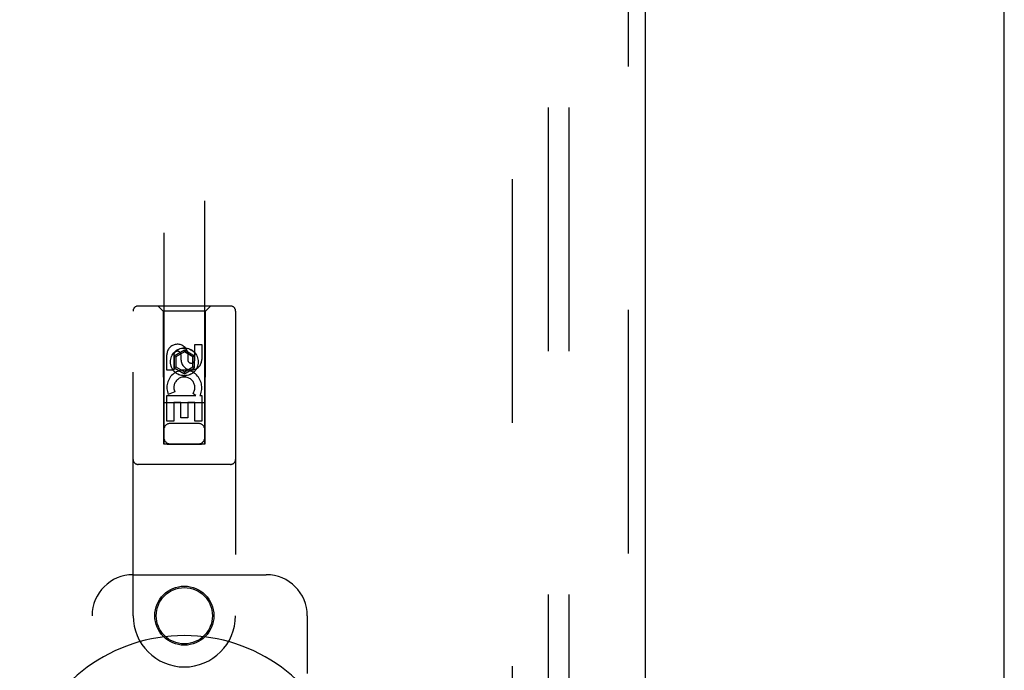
# Model space of a CAD drawing. Header units: inches. Extents: x 0 to 270, y 0 to 175.
# Tile 69 of 95: x 104.96 to 110.96, y 86.33 to 90.3. Entities that reach past the tile are written whole.
import ezdxf

# ---------------------------------------------------------------- set-up
doc = ezdxf.new("R2010")
doc.units = ezdxf.units.IN
doc.header["$LTSCALE"] = 14.84127
doc.header["$MEASUREMENT"] = 0
doc.linetypes.add('HIDDEN', pattern=[0.2, 0.1, -0.1])
doc.layers.get('0').update_dxf_attribs({"linetype": 'CONTINUOUS'})
for name, color, linetype in [('DEFAULT_2', 8, 'HIDDEN'), ('RIGHT_OR_MAIN_DOOR_ASSEMBLY', 7, 'CONTINUOUS'), ('SUBPANELS', 7, 'CONTINUOUS')]:
    doc.layers.add(name, color=color, linetype=linetype)

msp = doc.modelspace()

# ---------------------------------------------------------------- linework, layer by layer
at = {"color": 7, "linetype": 'Continuous'}
msp.add_line((110.9649, 47.6654), (110.9649, 95.6034), dxfattribs=at)
at = {"layer": 'DEFAULT_2', "color": 8, "linetype": 'HIDDEN'}
msp.add_line((107.9649, 116.0404), (107.9649, 55.0404), dxfattribs=at)
at = {"layer": 'RIGHT_OR_MAIN_DOOR_ASSEMBLY', "color": 8, "linetype": 'HIDDEN'}
for p, q in [((108.6734, 54.3944), (108.6734, 116.6864)), ((105.8399, 115.7129), (105.8399, 87.7111)), ((106.0899, 87.7111), (106.0899, 115.7129)), ((105.6524, 86.6654), (105.6524, 88.5229)), ((106.2474, 88.5529), (105.6824, 88.5529)), ((105.8349, 88.5229), (105.8049, 88.5529)), ((106.0949, 88.5229), (105.8349, 88.5229)), ((105.8349, 88.5229), (105.8384, 87.7129)), ((106.0914, 87.7129), (106.0949, 88.5229)), ((106.0949, 88.5229), (106.1249, 88.5529)), ((106.2774, 88.5229), (106.2774, 86.6654)), ((106.029, 88.3194), (106.0715, 88.3194)), ((106.029, 88.227), (106.029, 88.3194)), ((106.0715, 88.3194), (106.0715, 88.227)), ((105.9649, 88.2847), (105.9024, 88.2486)), ((105.9649, 88.2732), (105.9124, 88.2429)), ((106.0274, 88.2486), (105.9649, 88.2847)), ((105.9649, 88.2847), (105.9649, 88.2732)), ((106.0174, 88.2429), (105.9649, 88.2732)), ((105.9855, 88.2694), (105.9855, 88.2231)), ((105.8583, 88.1631), (105.8583, 88.2556)), ((105.9007, 88.2556), (105.9007, 88.1631)), ((105.9024, 88.2486), (105.9124, 88.2429)), ((105.9024, 88.2486), (105.9024, 88.1765)), ((105.9124, 88.2429), (105.9124, 88.1822)), ((105.9446, 88.227), (105.9446, 88.2555)), ((106.0274, 88.2486), (106.0174, 88.2429)), ((106.0174, 88.1822), (106.0174, 88.2429)), ((106.0274, 88.1765), (106.0274, 88.2486)), ((105.9007, 88.1631), (105.8583, 88.1631)), ((105.9024, 88.1765), (105.9124, 88.1822)), ((105.9024, 88.1765), (105.9649, 88.1404)), ((105.9124, 88.1822), (105.9649, 88.1519)), ((105.9649, 88.1519), (106.0174, 88.1822)), ((105.9649, 88.1404), (106.0274, 88.1765)), ((105.9649, 88.1404), (105.9649, 88.1519)), ((106.0274, 88.1765), (106.0174, 88.1822)), ((105.9063, 88.0312), (105.8672, 88.0143)), ((106.0358, 88.0069), (106.0173, 88.0199)), ((106.0925, 87.9629), (105.8373, 87.9629)), ((105.8583, 88.0069), (106.0358, 88.0069)), ((105.8583, 87.8507), (105.8583, 88.0069)), ((105.9431, 87.9642), (105.9007, 87.9642)), ((105.9007, 87.9642), (105.9007, 87.8507)), ((105.9431, 87.872), (105.9431, 87.9642)), ((106.029, 87.9642), (105.9856, 87.9642)), ((105.9856, 87.9642), (105.9856, 87.872)), ((106.029, 87.8507), (106.029, 87.9642)), ((106.061, 88.0104), (106.0592, 88.0069)), ((106.0592, 88.0069), (106.0715, 88.0069)), ((106.0715, 88.0069), (106.0715, 87.8507)), ((105.9007, 87.8507), (105.8583, 87.8507)), ((106.0499, 87.8379), (105.8799, 87.8379)), ((105.9856, 87.872), (105.9431, 87.872)), ((106.0715, 87.8507), (106.029, 87.8507)), ((105.8384, 87.7129), (106.0914, 87.7129)), ((105.8406, 87.7141), (105.8418, 87.7141)), ((105.8418, 87.7141), (105.8458, 87.7142)), ((105.847, 87.7111), (105.8426, 87.7111)), ((105.8458, 87.7142), (105.8581, 87.7142)), ((105.8599, 87.711), (105.847, 87.7111)), ((105.8581, 87.7142), (106.0699, 87.7142)), ((105.8599, 87.711), (106.0699, 87.711)), ((106.0699, 87.7142), (106.0827, 87.7142)), ((106.0827, 87.7142), (106.0872, 87.7141)), ((106.088, 87.7111), (106.084, 87.7111)), ((106.0892, 87.7111), (106.088, 87.7111)), ((106.2474, 87.5879), (105.6824, 87.5879)), ((105.6524, 86.9154), (106.4649, 86.9154)), ((105.4024, 84.4154), (105.4024, 86.6654)), ((106.7149, 86.6654), (106.7149, 86.3122))]:
    msp.add_line(p, q, dxfattribs=at)
at = {"layer": 'RIGHT_OR_MAIN_DOOR_ASSEMBLY', "color": 3, "linetype": 'Continuous'}
msp.add_line((108.7774, 54.3944), (108.7774, 116.6864), dxfattribs=at)
at = {"layer": 'RIGHT_OR_MAIN_DOOR_ASSEMBLY', "color": 8, "linetype": 'HIDDEN'}
for points in [[(105.8399, 87.7141), (105.84, 87.7141), (105.8402, 87.7141), (105.8406, 87.7141)], [(105.8426, 87.7111), (105.8411, 87.7111), (105.8406, 87.7111), (105.8402, 87.7111), (105.84, 87.7111), (105.8399, 87.7111)], [(106.084, 87.7111), (106.0716, 87.711), (106.0699, 87.711)], [(106.0872, 87.7141), (106.0887, 87.7141), (106.0892, 87.7141), (106.0896, 87.7141), (106.0898, 87.7141), (106.0899, 87.7141)], [(106.0899, 87.7111), (106.0898, 87.7111), (106.0896, 87.7111), (106.0892, 87.7111)]]:
    msp.add_lwpolyline(points, dxfattribs=at)
for centre, radius in [((105.9649, 88.2129), 0.085), ((105.9649, 88.2129), 0.0845), ((105.9649, 86.6654), 0.18), ((105.9649, 86.6654), 0.1715)]:
    msp.add_circle(centre, radius, dxfattribs=at)
for centre, radius, start, end in [((105.6824, 88.5229), 0.03, 90, 180), ((106.2474, 88.5229), 0.03, 0, 90), ((105.9226, 88.2556), 0.0644, 12.29948, 180.07752), ((105.9226, 88.2556), 0.0219, 359.90115, 180), ((106.008, 88.227), 0.0635, 180, 360), ((106.0071, 88.227), 0.0219, 190.307, 360), ((105.965, 88.0566), 0.1065, 334.26362, 203.40274), ((105.965, 88.0566), 0.0639, 324.88948, 203.40261), ((105.8799, 87.7979), 0.04, 90, 180), ((106.0499, 87.7979), 0.04, 0, 90), ((105.8799, 87.7529), 0.04, 180, 270), ((106.0499, 87.7529), 0.04, 270, 360), ((105.6824, 87.6179), 0.03, 180, 270), ((106.2474, 87.6179), 0.03, 270, 360), ((105.6524, 86.6654), 0.25, 90, 180), ((106.4649, 86.6654), 0.25, 0, 90), ((105.9649, 86.6654), 0.3125, 180, 360)]:
    msp.add_arc(centre, radius, start, end, dxfattribs=at)
at = {"layer": 'RIGHT_OR_MAIN_DOOR_ASSEMBLY', "color": 7, "linetype": 'Continuous'}
msp.add_arc((105.9649, 85.5404), 1.0039, 305.50661, 234.49339, dxfattribs=at)
at = {"layer": 'SUBPANELS', "color": 8, "linetype": 'HIDDEN'}
for p, q in [((108.1836, 113.5091), (108.1836, 57.5716)), ((108.3086, 113.5091), (108.3086, 57.5716))]:
    msp.add_line(p, q, dxfattribs=at)

doc.saveas('drawing.dxf')
